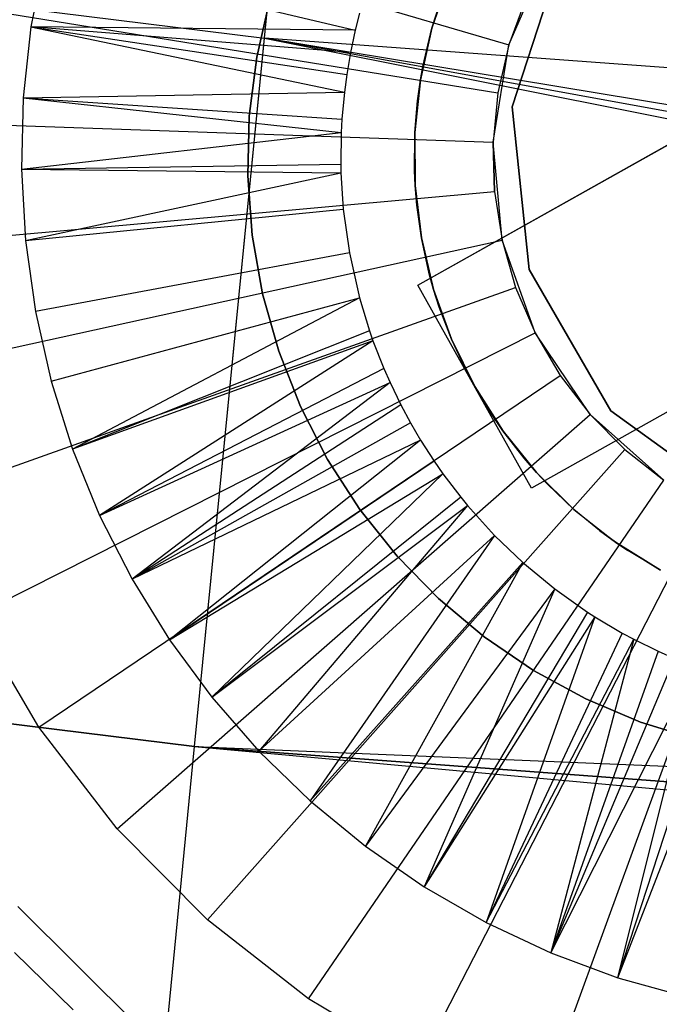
# Model space of a CAD drawing. Extents: x -390 to 397, y -401 to 400.
# Tile 134 of 192: x -37.87 to -35.84, y -380.38 to -377.25. Entities that reach past the tile are written whole.
import ezdxf

# ---------------------------------------------------------------- set-up
doc = ezdxf.new("R2010")
doc.units = 0
doc.header["$LTSCALE"] = 25.4
doc.layers.get('0').update_dxf_attribs({"linetype": 'CONTINUOUS'})

# ---------------------------------------------------------------- blocks, each defined once
blk = doc.blocks.new('FOURTY_ROUND_VII_ZWIS_STL')
at = {"color": 0}
for p, q in [((-55.5682, -375.0262, -934.1234), (-37.0944, -377.3048, -934.1234)), ((-55.5682, -375.0262, -934.1234), (-37.0944, -377.3048, -934.1234)), ((-37.0944, -377.3048, -934.1234), (-36.8962, -375.2931, -933.034)), ((-37.0944, -377.3048, -934.1234), (-36.8962, -375.2931, -933.034)), ((-38.2356, -376.7619, -893.9487), (-36.3169, -377.3266, -895.9487)), ((-38.2356, -376.7619, -893.9487), (-36.3169, -377.3266, -895.9487)), ((-37.3164, -379.559, -936), (-37.0589, -376.945, -935.584)), ((-37.3164, -379.559, -936), (-37.0589, -376.945, -935.584)), ((-37.7938, -377.046, -893.9487), (-37.837, -377.2691, -893.9487)), ((-37.7938, -377.046, -893.9487), (-37.837, -377.2691, -893.9487)), ((-37.7938, -377.046, -894.3488), (-37.837, -377.2691, -894.3488)), ((-37.7938, -377.046, -894.3488), (-37.837, -377.2691, -894.3488)), ((-37.7938, -377.046, -894.3488), (-36.8054, -377.2799, -895.3644)), ((-37.7938, -377.046, -894.3488), (-36.8054, -377.2799, -895.3644)), ((-36.3169, -377.3266, -897.9487), (-36.1915, -377.0394, -897.9487)), ((-36.3169, -377.3266, -897.9487), (-36.1915, -377.0394, -897.9487)), ((-36.1458, -377.0294, -902), (-36.3064, -377.5237, -902)), ((-36.3064, -377.5237, -900.5), (-36.1458, -377.0294, -900.5)), ((-36.1458, -377.0294, -902), (-36.3064, -377.5237, -902)), ((-36.3064, -377.5237, -900.5), (-36.1458, -377.0294, -900.5)), ((-36.5074, -377.1147, -901.9487), (-36.5619, -377.2739, -901.9487)), ((-36.5074, -377.1147, -901.9487), (-36.5619, -377.2739, -901.9487)), ((-38.326, -377.1599, -893.9487), (-36.3517, -377.4796, -895.9487)), ((-38.326, -377.1599, -893.9487), (-36.3517, -377.4796, -895.9487)), ((-37.1191, -377.3655, -895.43), (-37.077, -377.1808, -895.43)), ((-37.077, -377.1808, -899.43), (-37.1191, -377.3655, -899.43)), ((-37.077, -377.1808, -899.43), (-37.1191, -377.3655, -899.43)), ((-37.1191, -377.3655, -895.43), (-37.077, -377.1808, -895.43)), ((-36.5619, -377.2739, -901.9487), (-36.5327, -377.1814, -895.9301)), ((-36.5619, -377.2739, -901.9487), (-36.5327, -377.1814, -895.9301)), ((-36.5619, -377.2739, -895.9301), (-36.5327, -377.1814, -895.9301)), ((-36.2632, -377.179, -895.9487), (-36.3169, -377.3266, -897.9487)), ((-36.2632, -377.179, -895.9487), (-36.3169, -377.3266, -897.9487)), ((-36.2632, -377.179, -895.9487), (-36.3169, -377.3266, -895.9487)), ((-36.2632, -377.179, -895.9487), (-36.3169, -377.3266, -895.9487)), ((-36.7918, -377.226, -895.3644), (-36.8054, -377.2799, -895.3644)), ((-37.3164, -379.559, -936), (-55.9005, -377.2669, -936)), ((-37.3164, -379.559, -936), (-55.9005, -377.2669, -936)), ((-55.9005, -377.2669, -934.5), (-37.3164, -379.559, -934.5)), ((-55.9005, -377.2669, -934.5), (-37.3164, -379.559, -934.5)), ((-37.837, -377.2691, -893.9487), (-37.8616, -377.4951, -893.9487)), ((-37.837, -377.2691, -893.9487), (-37.8616, -377.4951, -893.9487)), ((-37.837, -377.2691, -894.3488), (-37.8616, -377.4951, -894.3488)), ((-37.837, -377.2691, -894.3488), (-37.8616, -377.4951, -894.3488)), ((-37.837, -377.2691, -893.9487), (-37.837, -377.2691, -894.3488)), ((-37.837, -377.2691, -893.9487), (-37.837, -377.2691, -894.3488)), ((-37.837, -377.2691, -894.3488), (-36.8403, -377.4775, -895.3644)), ((-37.837, -377.2691, -894.3488), (-36.8403, -377.4775, -895.3644)), ((-37.837, -377.2691, -894.3488), (-36.8327, -377.4207, -895.3644)), ((-36.8054, -377.2799, -895.3644), (-37.837, -377.2691, -894.3488)), ((-36.8054, -377.2799, -895.3644), (-37.837, -377.2691, -894.3488)), ((-36.8207, -377.3509, -895.3644), (-37.837, -377.2691, -894.3488)), ((-36.8207, -377.3509, -895.3644), (-37.837, -377.2691, -894.3488)), ((-37.837, -377.2691, -894.3488), (-36.8327, -377.4207, -895.3644)), ((-36.5619, -377.2739, -901.9487), (-36.5982, -377.4381, -901.9487)), ((-36.5982, -377.4381, -901.9487), (-36.5619, -377.2739, -895.9301)), ((-36.5982, -377.4381, -901.9487), (-36.5619, -377.2739, -895.9301)), ((-36.5619, -377.2739, -901.9487), (-36.5982, -377.4381, -901.9487)), ((-36.5906, -377.3953, -895.9301), (-36.5619, -377.2739, -895.9301)), ((-36.5619, -377.2739, -901.9487), (-36.5619, -377.2739, -895.9301)), ((-36.5619, -377.2739, -901.9487), (-36.5619, -377.2739, -895.9301)), ((-37.3164, -379.559, -934.5), (-37.0944, -377.3048, -934.1234)), ((-37.3164, -379.559, -934.5), (-37.0944, -377.3048, -934.1234)), ((-19.0016, -380.604, -934.4929), (-37.0944, -377.3048, -934.1234)), ((-37.0944, -377.3048, -934.1234), (-19.0669, -380.9111, -934.5)), ((-19.0016, -380.604, -934.4929), (-37.0944, -377.3048, -934.1234)), ((-18.8742, -380.3179, -934.4737), (-37.0944, -377.3048, -934.1234)), ((-18.8742, -380.3179, -934.4737), (-37.0944, -377.3048, -934.1234)), ((-18.531, -378.6741, -934.1234), (-37.0944, -377.3048, -934.1234)), ((-18.531, -378.6741, -934.1234), (-37.0944, -377.3048, -934.1234)), ((-37.0944, -377.3048, -934.1234), (-19.0669, -380.9111, -934.5)), ((-36.8054, -377.2799, -895.3644), (-36.8207, -377.3509, -895.3644)), ((-36.367, -377.6359, -897.9487), (-36.3169, -377.3266, -897.9487)), ((-36.367, -377.6359, -897.9487), (-36.3169, -377.3266, -897.9487)), ((-36.3169, -377.3266, -897.9487), (-36.3517, -377.4796, -895.9487)), ((-36.3169, -377.3266, -895.9487), (-36.3517, -377.4796, -895.9487)), ((-36.3169, -377.3266, -897.9487), (-36.3517, -377.4796, -895.9487)), ((-36.3169, -377.3266, -895.9487), (-36.3517, -377.4796, -895.9487)), ((-36.3169, -377.3266, -895.9487), (-36.3169, -377.3266, -897.9487)), ((-36.3169, -377.3266, -895.9487), (-36.3169, -377.3266, -897.9487)), ((-37.1427, -377.5534, -895.43), (-37.1191, -377.3655, -895.43)), ((-37.1191, -377.3655, -899.43), (-37.1427, -377.5534, -899.43)), ((-37.1191, -377.3655, -899.43), (-37.1427, -377.5534, -899.43)), ((-37.1427, -377.5534, -895.43), (-37.1191, -377.3655, -895.43)), ((-37.1191, -377.3655, -899.43), (-37.1191, -377.3655, -895.43)), ((-37.1191, -377.3655, -899.43), (-37.1191, -377.3655, -895.43)), ((-36.8207, -377.3509, -895.3644), (-36.8327, -377.4207, -895.3644)), ((-36.5982, -377.4381, -901.9487), (-36.5906, -377.3953, -895.9301)), ((-36.5982, -377.4381, -895.9301), (-36.5906, -377.3953, -895.9301)), ((-36.5982, -377.4381, -901.9487), (-36.5906, -377.3953, -895.9301)), ((-36.8327, -377.4207, -895.3644), (-36.8403, -377.4775, -895.3644)), ((-36.5982, -377.4381, -901.9487), (-36.616, -377.6054, -901.9487)), ((-36.5982, -377.4381, -901.9487), (-36.616, -377.6054, -901.9487)), ((-36.6076, -377.5048, -895.9301), (-36.5982, -377.4381, -901.9487)), ((-36.6076, -377.5048, -895.9301), (-36.5982, -377.4381, -901.9487)), ((-36.6076, -377.5048, -895.9301), (-36.5982, -377.4381, -895.9301)), ((-36.5982, -377.4381, -895.9301), (-36.5982, -377.4381, -901.9487)), ((-36.5982, -377.4381, -895.9301), (-36.5982, -377.4381, -901.9487)), ((-37.8616, -377.4951, -893.9487), (-37.8675, -377.7223, -893.9487)), ((-37.8616, -377.4951, -893.9487), (-37.8675, -377.7223, -893.9487)), ((-37.8616, -377.4951, -894.3488), (-37.8675, -377.7223, -894.3488)), ((-37.8616, -377.4951, -894.3488), (-37.8675, -377.7223, -894.3488)), ((-37.8616, -377.4951, -894.3488), (-36.8403, -377.4775, -895.3644)), ((-37.8616, -377.4951, -894.3488), (-36.8403, -377.4775, -895.3644)), ((-37.8616, -377.4951, -893.9487), (-37.8616, -377.4951, -894.3488)), ((-37.8616, -377.4951, -893.9487), (-37.8616, -377.4951, -894.3488)), ((-37.8616, -377.4951, -894.3488), (-36.8505, -377.6053, -895.3644)), ((-37.8616, -377.4951, -894.3488), (-36.8505, -377.6053, -895.3644)), ((-37.8616, -377.4951, -894.3488), (-36.8482, -377.5632, -895.3644)), ((-37.8616, -377.4951, -894.3488), (-36.8482, -377.5632, -895.3644)), ((-36.8403, -377.4775, -895.3644), (-36.8482, -377.5632, -895.3644)), ((-36.3517, -377.4796, -895.9487), (-36.367, -377.6359, -897.9487)), ((-36.3517, -377.4796, -895.9487), (-36.367, -377.6359, -895.9487)), ((-36.3517, -377.4796, -895.9487), (-36.367, -377.6359, -897.9487)), ((-36.3517, -377.4796, -895.9487), (-36.367, -377.6359, -895.9487)), ((-36.6164, -377.6153, -895.9301), (-36.6076, -377.5048, -895.9301)), ((-36.616, -377.6054, -901.9487), (-36.6076, -377.5048, -895.9301)), ((-36.616, -377.6054, -901.9487), (-36.6076, -377.5048, -895.9301)), ((-36.3064, -377.5237, -902), (-36.2521, -378.0407, -902)), ((-36.2521, -378.0407, -900.5), (-36.3064, -377.5237, -900.5)), ((-36.3064, -377.5237, -902), (-36.2521, -378.0407, -902)), ((-36.3064, -377.5237, -902), (-36.3064, -377.5237, -900.5)), ((-36.2521, -378.0407, -900.5), (-36.3064, -377.5237, -900.5)), ((-36.3064, -377.5237, -902), (-36.3064, -377.5237, -900.5)), ((-37.1474, -377.7428, -895.43), (-37.1427, -377.5534, -895.43)), ((-37.1427, -377.5534, -899.43), (-37.1474, -377.7428, -899.43)), ((-37.1427, -377.5534, -899.43), (-37.1474, -377.7428, -899.43)), ((-37.1474, -377.7428, -895.43), (-37.1427, -377.5534, -895.43)), ((-37.1427, -377.5534, -899.43), (-37.1427, -377.5534, -895.43)), ((-37.1427, -377.5534, -899.43), (-37.1427, -377.5534, -895.43)), ((-38.3658, -377.5661, -893.9487), (-36.367, -377.6359, -895.9487)), ((-38.3658, -377.5661, -893.9487), (-36.367, -377.6359, -895.9487)), ((-36.8482, -377.5632, -895.3644), (-36.8505, -377.6053, -895.3644)), ((-37.8675, -377.7223, -894.3488), (-36.8505, -377.6053, -895.3644)), ((-37.8675, -377.7223, -894.3488), (-36.8505, -377.6053, -895.3644)), ((-36.8505, -377.6053, -895.3644), (-36.8519, -377.7065, -895.3644)), ((-36.6171, -377.7262, -895.9301), (-36.6164, -377.6153, -895.9301)), ((-36.6164, -377.6153, -895.9301), (-36.616, -377.6054, -901.9487)), ((-36.6164, -377.6153, -895.9301), (-36.616, -377.6054, -901.9487)), ((-36.6164, -377.6153, -895.9301), (-36.6148, -377.7736, -901.9487)), ((-36.6164, -377.6153, -895.9301), (-36.6148, -377.7736, -901.9487)), ((-36.616, -377.6054, -901.9487), (-36.6148, -377.7736, -901.9487)), ((-36.616, -377.6054, -901.9487), (-36.6148, -377.7736, -901.9487)), ((-36.6069, -378.0912, -893.9487), (-35.733, -377.6006, -895.9587)), ((-36.6069, -378.0912, -893.9487), (-35.733, -377.6006, -895.9587)), ((-36.6069, -378.0912, -893.9487), (-35.8135, -377.6458, -893.9487)), ((-36.6069, -378.0912, -893.9487), (-35.8135, -377.6458, -893.9487)), ((-36.367, -377.6359, -895.9487), (-36.367, -377.6359, -897.9487)), ((-36.367, -377.6359, -895.9487), (-36.367, -377.6359, -897.9487)), ((-36.367, -377.6359, -895.9487), (-36.3626, -377.7928, -895.9487)), ((-36.3626, -377.7928, -895.9487), (-36.367, -377.6359, -897.9487)), ((-36.3626, -377.7928, -895.9487), (-36.367, -377.6359, -897.9487)), ((-36.3386, -377.9479, -897.9487), (-36.367, -377.6359, -897.9487)), ((-36.3386, -377.9479, -897.9487), (-36.367, -377.6359, -897.9487)), ((-36.367, -377.6359, -895.9487), (-36.3626, -377.7928, -895.9487)), ((-37.8675, -377.7223, -894.3488), (-36.8519, -377.7065, -895.3644)), ((-37.8675, -377.7223, -894.3488), (-36.8519, -377.7065, -895.3644)), ((-36.8519, -377.7065, -895.3644), (-36.8513, -377.7334, -895.3644)), ((-37.8675, -377.7223, -893.9487), (-37.8545, -377.9492, -893.9487)), ((-37.8675, -377.7223, -893.9487), (-37.8545, -377.9492, -893.9487)), ((-37.8675, -377.7223, -893.9487), (-37.8675, -377.7223, -894.3488)), ((-37.8675, -377.7223, -894.3488), (-37.8545, -377.9492, -894.3488)), ((-37.8675, -377.7223, -893.9487), (-37.8675, -377.7223, -894.3488)), ((-37.8675, -377.7223, -894.3488), (-37.8545, -377.9492, -894.3488)), ((-37.8675, -377.7223, -894.3488), (-36.8513, -377.7334, -895.3644)), ((-37.8675, -377.7223, -894.3488), (-36.8513, -377.7334, -895.3644)), ((-37.8545, -377.9492, -894.3488), (-36.8513, -377.7334, -895.3644)), ((-37.8545, -377.9492, -894.3488), (-36.8513, -377.7334, -895.3644)), ((-37.1332, -377.9317, -895.43), (-37.1474, -377.7428, -895.43)), ((-37.1474, -377.7428, -899.43), (-37.1332, -377.9317, -899.43)), ((-37.1474, -377.7428, -899.43), (-37.1332, -377.9317, -899.43)), ((-37.1474, -377.7428, -899.43), (-37.1474, -377.7428, -895.43)), ((-37.1332, -377.9317, -895.43), (-37.1474, -377.7428, -895.43)), ((-37.1474, -377.7428, -899.43), (-37.1474, -377.7428, -895.43)), ((-36.8513, -377.7334, -895.3644), (-36.8437, -377.8496, -895.3644)), ((-36.6148, -377.7736, -895.9301), (-36.6171, -377.7262, -895.9301)), ((-36.6171, -377.7262, -895.9301), (-36.6148, -377.7736, -901.9487)), ((-36.6171, -377.7262, -895.9301), (-36.6148, -377.7736, -901.9487)), ((-36.6148, -377.7736, -901.9487), (-36.6148, -377.7736, -895.9301)), ((-36.6148, -377.7736, -901.9487), (-36.6148, -377.7736, -895.9301)), ((-36.6148, -377.7736, -901.9487), (-36.6095, -377.8368, -895.9301)), ((-36.6095, -377.8368, -895.9301), (-36.6148, -377.7736, -895.9301)), ((-36.6148, -377.7736, -901.9487), (-36.6095, -377.8368, -895.9301)), ((-36.6148, -377.7736, -901.9487), (-36.5949, -377.9406, -901.9487)), ((-36.6148, -377.7736, -901.9487), (-36.5949, -377.9406, -901.9487)), ((-38.3544, -377.974, -893.9487), (-36.3626, -377.7928, -895.9487)), ((-38.3544, -377.974, -893.9487), (-36.3626, -377.7928, -895.9487)), ((-36.3626, -377.7928, -895.9487), (-36.3386, -377.9479, -897.9487)), ((-36.3626, -377.7928, -895.9487), (-36.3386, -377.9479, -897.9487)), ((-36.3626, -377.7928, -895.9487), (-36.3386, -377.9479, -895.9487)), ((-36.3626, -377.7928, -895.9487), (-36.3386, -377.9479, -895.9487)), ((-36.5949, -377.9406, -901.9487), (-36.6095, -377.8368, -895.9301)), ((-36.5949, -377.9406, -901.9487), (-36.6095, -377.8368, -895.9301)), ((-36.5949, -377.9406, -895.9301), (-36.6095, -377.8368, -895.9301)), ((-37.8545, -377.9492, -894.3488), (-36.8437, -377.8496, -895.3644)), ((-37.8545, -377.9492, -894.3488), (-36.8437, -377.8496, -895.3644)), ((-36.8437, -377.8496, -895.3644), (-36.8244, -377.9882, -895.3644)), ((-37.1004, -378.1182, -895.43), (-37.1332, -377.9317, -895.43)), ((-37.1332, -377.9317, -899.43), (-37.1004, -378.1182, -899.43)), ((-37.1332, -377.9317, -899.43), (-37.1004, -378.1182, -899.43)), ((-37.1332, -377.9317, -899.43), (-37.1332, -377.9317, -895.43)), ((-37.1004, -378.1182, -895.43), (-37.1332, -377.9317, -895.43)), ((-37.1332, -377.9317, -899.43), (-37.1332, -377.9317, -895.43)), ((-38.292, -378.3774, -893.9487), (-36.3386, -377.9479, -895.9487)), ((-38.292, -378.3774, -893.9487), (-36.3386, -377.9479, -895.9487)), ((-37.8545, -377.9492, -893.9487), (-37.8229, -378.1743, -893.9487)), ((-37.8545, -377.9492, -893.9487), (-37.8229, -378.1743, -893.9487)), ((-37.8545, -377.9492, -893.9487), (-37.8545, -377.9492, -894.3488)), ((-37.8545, -377.9492, -894.3488), (-37.8229, -378.1743, -894.3488)), ((-37.8545, -377.9492, -893.9487), (-37.8545, -377.9492, -894.3488)), ((-37.8545, -377.9492, -894.3488), (-37.8229, -378.1743, -894.3488)), ((-36.5949, -377.9406, -901.9487), (-36.5949, -377.9406, -895.9301)), ((-36.5949, -377.9406, -901.9487), (-36.5949, -377.9406, -895.9301)), ((-36.5949, -377.9406, -901.9487), (-36.5563, -378.1044, -901.9487)), ((-36.5563, -378.1044, -901.9487), (-36.5949, -377.9406, -895.9301)), ((-36.5563, -378.1044, -901.9487), (-36.5949, -377.9406, -895.9301)), ((-36.5701, -378.0548, -895.9301), (-36.5949, -377.9406, -895.9301)), ((-36.5949, -377.9406, -901.9487), (-36.5563, -378.1044, -901.9487)), ((-36.3386, -377.9479, -897.9487), (-36.2954, -378.0988, -895.9487)), ((-36.2335, -378.2431, -897.9487), (-36.3386, -377.9479, -897.9487)), ((-36.3386, -377.9479, -895.9487), (-36.3386, -377.9479, -897.9487)), ((-36.3386, -377.9479, -895.9487), (-36.3386, -377.9479, -897.9487)), ((-36.3386, -377.9479, -895.9487), (-36.2954, -378.0988, -895.9487)), ((-36.3386, -377.9479, -897.9487), (-36.2954, -378.0988, -895.9487)), ((-36.2335, -378.2431, -897.9487), (-36.3386, -377.9479, -897.9487)), ((-36.3386, -377.9479, -895.9487), (-36.2954, -378.0988, -895.9487)), ((-36.8244, -377.9882, -895.3644), (-37.8229, -378.1743, -894.3488)), ((-36.8244, -377.9882, -895.3644), (-37.8229, -378.1743, -894.3488)), ((-36.8244, -377.9882, -895.3644), (-36.7922, -378.1313, -895.3644)), ((-36.5563, -378.1044, -901.9487), (-36.5701, -378.0548, -895.9301)), ((-36.5563, -378.1044, -895.9301), (-36.5701, -378.0548, -895.9301)), ((-36.5563, -378.1044, -901.9487), (-36.5701, -378.0548, -895.9301)), ((-36.2521, -378.0407, -902), (-35.9922, -378.4908, -902)), ((-35.9922, -378.4908, -900.5), (-36.2521, -378.0407, -900.5)), ((-36.2521, -378.0407, -902), (-35.9922, -378.4908, -902)), ((-36.2521, -378.0407, -902), (-36.2521, -378.0407, -900.5)), ((-35.9922, -378.4908, -900.5), (-36.2521, -378.0407, -900.5)), ((-36.2521, -378.0407, -902), (-36.2521, -378.0407, -900.5)), ((-36.2446, -378.7365, -893.9487), (-36.6069, -378.0912, -893.9487)), ((-36.2446, -378.7365, -893.9487), (-36.6069, -378.0912, -893.9487)), ((-38.1795, -378.7697, -893.9487), (-36.2954, -378.0988, -895.9487)), ((-38.1795, -378.7697, -893.9487), (-36.2954, -378.0988, -895.9487)), ((-37.0491, -378.3005, -895.43), (-37.1004, -378.1182, -895.43)), ((-37.1004, -378.1182, -899.43), (-37.0491, -378.3005, -899.43)), ((-37.1004, -378.1182, -899.43), (-37.0491, -378.3005, -899.43)), ((-37.1004, -378.1182, -899.43), (-37.1004, -378.1182, -895.43)), ((-37.0491, -378.3005, -895.43), (-37.1004, -378.1182, -895.43)), ((-37.1004, -378.1182, -899.43), (-37.1004, -378.1182, -895.43)), ((-36.5384, -378.161, -895.9301), (-36.5563, -378.1044, -901.9487)), ((-36.5563, -378.1044, -901.9487), (-36.4997, -378.2628, -901.9487)), ((-36.5384, -378.161, -895.9301), (-36.5563, -378.1044, -901.9487)), ((-36.5384, -378.161, -895.9301), (-36.5563, -378.1044, -895.9301)), ((-36.5563, -378.1044, -895.9301), (-36.5563, -378.1044, -901.9487)), ((-36.5563, -378.1044, -895.9301), (-36.5563, -378.1044, -901.9487)), ((-36.5563, -378.1044, -901.9487), (-36.4997, -378.2628, -901.9487)), ((-36.2954, -378.0988, -895.9487), (-36.2335, -378.2431, -897.9487)), ((-36.2954, -378.0988, -895.9487), (-36.2335, -378.2431, -897.9487)), ((-36.2954, -378.0988, -895.9487), (-36.2335, -378.2431, -895.9487)), ((-36.2954, -378.0988, -895.9487), (-36.2335, -378.2431, -895.9487)), ((-37.7728, -378.396, -894.3488), (-36.7922, -378.1313, -895.3644)), ((-37.7728, -378.396, -894.3488), (-36.7922, -378.1313, -895.3644)), ((-36.7922, -378.1313, -895.3644), (-37.7046, -378.6128, -894.3488)), ((-36.7922, -378.1313, -895.3644), (-37.7046, -378.6128, -894.3488)), ((-36.7922, -378.1313, -895.3644), (-36.7603, -378.2362, -895.3644)), ((-37.8229, -378.1743, -893.9487), (-37.7728, -378.396, -893.9487)), ((-37.8229, -378.1743, -893.9487), (-37.7728, -378.396, -893.9487)), ((-37.8229, -378.1743, -893.9487), (-37.8229, -378.1743, -894.3488)), ((-37.8229, -378.1743, -894.3488), (-37.7728, -378.396, -894.3488)), ((-37.8229, -378.1743, -893.9487), (-37.8229, -378.1743, -894.3488)), ((-37.8229, -378.1743, -894.3488), (-37.7728, -378.396, -894.3488)), ((-36.4997, -378.2628, -901.9487), (-36.5384, -378.161, -895.9301)), ((-36.4997, -378.2628, -895.9301), (-36.5384, -378.161, -895.9301)), ((-36.4997, -378.2628, -901.9487), (-36.5384, -378.161, -895.9301)), ((-38.0187, -379.1448, -893.9487), (-36.2335, -378.2431, -895.9487)), ((-38.0187, -379.1448, -893.9487), (-36.2335, -378.2431, -895.9487)), ((-36.7603, -378.2362, -895.3644), (-37.7046, -378.6128, -894.3488)), ((-36.7603, -378.2362, -895.3644), (-37.7046, -378.6128, -894.3488)), ((-36.7603, -378.2362, -895.3644), (-36.7492, -378.2681, -895.3644)), ((-35.3708, -378.2458, -895.9587), (-36.2446, -378.7365, -893.9487)), ((-35.3708, -378.2458, -895.9587), (-36.2446, -378.7365, -893.9487)), ((-36.2335, -378.2431, -897.9487), (-36.1541, -378.3785, -895.9487)), ((-36.0583, -378.5028, -897.9487), (-36.2335, -378.2431, -897.9487)), ((-36.2335, -378.2431, -895.9487), (-36.2335, -378.2431, -897.9487)), ((-36.2335, -378.2431, -895.9487), (-36.2335, -378.2431, -897.9487)), ((-36.2335, -378.2431, -895.9487), (-36.1541, -378.3785, -895.9487)), ((-36.2335, -378.2431, -897.9487), (-36.1541, -378.3785, -895.9487)), ((-36.0583, -378.5028, -897.9487), (-36.2335, -378.2431, -897.9487)), ((-36.2335, -378.2431, -895.9487), (-36.1541, -378.3785, -895.9487)), ((-36.7492, -378.2681, -895.3644), (-37.7046, -378.6128, -894.3488)), ((-36.7492, -378.2681, -895.3644), (-37.7046, -378.6128, -894.3488)), ((-36.7492, -378.2681, -895.3644), (-37.6187, -378.8232, -894.3488)), ((-36.7492, -378.2681, -895.3644), (-37.6187, -378.8232, -894.3488)), ((-36.7492, -378.2681, -895.3644), (-36.7147, -378.356, -895.3644)), ((-36.4257, -378.4138, -901.9487), (-36.4997, -378.2628, -895.9301)), ((-36.4997, -378.2628, -895.9301), (-36.4997, -378.2628, -901.9487)), ((-36.4997, -378.2628, -901.9487), (-36.4257, -378.4138, -901.9487)), ((-36.4997, -378.2628, -895.9301), (-36.4997, -378.2628, -901.9487)), ((-36.452, -378.365, -895.9301), (-36.4997, -378.2628, -895.9301)), ((-36.4257, -378.4138, -901.9487), (-36.4997, -378.2628, -895.9301)), ((-36.4997, -378.2628, -901.9487), (-36.4257, -378.4138, -901.9487)), ((-36.9799, -378.4769, -895.43), (-37.0491, -378.3005, -895.43)), ((-37.0491, -378.3005, -899.43), (-36.9799, -378.4769, -899.43)), ((-37.0491, -378.3005, -899.43), (-36.9799, -378.4769, -899.43)), ((-37.0491, -378.3005, -899.43), (-37.0491, -378.3005, -895.43)), ((-36.9799, -378.4769, -895.43), (-37.0491, -378.3005, -895.43)), ((-37.0491, -378.3005, -899.43), (-37.0491, -378.3005, -895.43)), ((-35.4512, -378.291, -893.9487), (-36.2446, -378.7365, -893.9487)), ((-35.4512, -378.291, -893.9487), (-36.2446, -378.7365, -893.9487)), ((-36.7147, -378.356, -895.3644), (-37.6187, -378.8232, -894.3488)), ((-36.7147, -378.356, -895.3644), (-37.6187, -378.8232, -894.3488)), ((-36.7147, -378.356, -895.3644), (-36.695, -378.4008, -895.3644)), ((-36.4257, -378.4138, -895.9301), (-36.452, -378.365, -895.9301)), ((-36.452, -378.365, -895.9301), (-36.4257, -378.4138, -901.9487)), ((-36.452, -378.365, -895.9301), (-36.4257, -378.4138, -901.9487)), ((-37.8122, -379.4969, -893.9487), (-36.1541, -378.3785, -895.9487)), ((-37.8122, -379.4969, -893.9487), (-36.1541, -378.3785, -895.9487)), ((-37.7728, -378.396, -893.9487), (-37.7046, -378.6128, -893.9487)), ((-37.7728, -378.396, -893.9487), (-37.7046, -378.6128, -893.9487)), ((-37.7728, -378.396, -893.9487), (-37.7728, -378.396, -894.3488)), ((-37.7728, -378.396, -894.3488), (-37.7046, -378.6128, -894.3488)), ((-37.7728, -378.396, -893.9487), (-37.7728, -378.396, -894.3488)), ((-37.7728, -378.396, -894.3488), (-37.7046, -378.6128, -894.3488)), ((-37.6187, -378.8232, -894.3488), (-36.695, -378.4008, -895.3644)), ((-37.6187, -378.8232, -894.3488), (-36.695, -378.4008, -895.3644)), ((-36.695, -378.4008, -895.3644), (-37.5157, -379.0258, -894.3488)), ((-36.695, -378.4008, -895.3644), (-37.5157, -379.0258, -894.3488)), ((-36.695, -378.4008, -895.3644), (-36.6604, -378.4721, -895.3644)), ((-36.1541, -378.3785, -895.9487), (-36.0583, -378.5028, -897.9487)), ((-36.1541, -378.3785, -895.9487), (-36.0583, -378.5028, -897.9487)), ((-36.1541, -378.3785, -895.9487), (-36.0583, -378.5028, -895.9487)), ((-36.1541, -378.3785, -895.9487), (-36.0583, -378.5028, -895.9487)), ((-36.3977, -378.4617, -895.9301), (-36.4257, -378.4138, -895.9301)), ((-36.4257, -378.4138, -895.9301), (-36.4257, -378.4138, -901.9487)), ((-36.4257, -378.4138, -901.9487), (-36.3977, -378.4617, -895.9301)), ((-36.4257, -378.4138, -895.9301), (-36.4257, -378.4138, -901.9487)), ((-36.3364, -378.554, -895.9301), (-36.4257, -378.4138, -901.9487)), ((-36.4257, -378.4138, -901.9487), (-36.3353, -378.5557, -901.9487)), ((-36.3364, -378.554, -895.9301), (-36.4257, -378.4138, -901.9487)), ((-36.4257, -378.4138, -901.9487), (-36.3977, -378.4617, -895.9301)), ((-36.4257, -378.4138, -901.9487), (-36.3353, -378.5557, -901.9487)), ((-36.3364, -378.554, -895.9301), (-36.3977, -378.4617, -895.9301)), ((-36.6604, -378.4721, -895.3644), (-37.5157, -379.0258, -894.3488)), ((-36.6604, -378.4721, -895.3644), (-37.5157, -379.0258, -894.3488)), ((-36.8934, -378.6454, -895.43), (-36.9799, -378.4769, -895.43)), ((-36.9799, -378.4769, -899.43), (-36.8934, -378.6454, -899.43)), ((-36.9799, -378.4769, -899.43), (-36.8934, -378.6454, -899.43)), ((-36.9799, -378.4769, -899.43), (-36.9799, -378.4769, -895.43)), ((-36.8934, -378.6454, -895.43), (-36.9799, -378.4769, -895.43)), ((-36.9799, -378.4769, -899.43), (-36.9799, -378.4769, -895.43)), ((-36.6604, -378.4721, -895.3644), (-36.63, -378.5286, -895.3644)), ((-35.9922, -378.4908, -902), (-35.5717, -378.7963, -902)), ((-35.5717, -378.7963, -900.5), (-35.9922, -378.4908, -900.5)), ((-35.9922, -378.4908, -902), (-35.5717, -378.7963, -902)), ((-35.9922, -378.4908, -902), (-35.9922, -378.4908, -900.5)), ((-35.5717, -378.7963, -900.5), (-35.9922, -378.4908, -900.5)), ((-35.9922, -378.4908, -902), (-35.9922, -378.4908, -900.5)), ((-37.5631, -379.8202, -893.9487), (-36.0583, -378.5028, -895.9487)), ((-37.5631, -379.8202, -893.9487), (-36.0583, -378.5028, -895.9487)), ((-36.63, -378.5286, -895.3644), (-37.5157, -379.0258, -894.3488)), ((-36.63, -378.5286, -895.3644), (-37.5157, -379.0258, -894.3488)), ((-36.63, -378.5286, -895.3644), (-36.5976, -378.5839, -895.3644)), ((-36.0583, -378.5028, -897.9487), (-35.9477, -378.6142, -895.9487)), ((-35.824, -378.7109, -897.9487), (-36.0583, -378.5028, -897.9487)), ((-36.0583, -378.5028, -895.9487), (-36.0583, -378.5028, -897.9487)), ((-36.0583, -378.5028, -895.9487), (-36.0583, -378.5028, -897.9487)), ((-36.0583, -378.5028, -895.9487), (-35.9477, -378.6142, -895.9487)), ((-36.0583, -378.5028, -897.9487), (-35.9477, -378.6142, -895.9487)), ((-35.824, -378.7109, -897.9487), (-36.0583, -378.5028, -897.9487)), ((-36.0583, -378.5028, -895.9487), (-35.9477, -378.6142, -895.9487)), ((-36.2685, -378.6417, -895.9301), (-36.3364, -378.554, -895.9301)), ((-36.3364, -378.554, -895.9301), (-36.3353, -378.5557, -901.9487)), ((-36.3364, -378.554, -895.9301), (-36.3353, -378.5557, -901.9487)), ((-36.2685, -378.6417, -895.9301), (-36.3353, -378.5557, -901.9487)), ((-36.3353, -378.5557, -901.9487), (-36.2295, -378.6865, -901.9487)), ((-36.2685, -378.6417, -895.9301), (-36.3353, -378.5557, -901.9487)), ((-36.3353, -378.5557, -901.9487), (-36.2295, -378.6865, -901.9487)), ((-36.5976, -378.5839, -895.3644), (-37.5157, -379.0258, -894.3488)), ((-36.5976, -378.5839, -895.3644), (-37.5157, -379.0258, -894.3488)), ((-36.5976, -378.5839, -895.3644), (-37.3963, -379.2192, -894.3488)), ((-36.5976, -378.5839, -895.3644), (-37.3963, -379.2192, -894.3488)), ((-36.5976, -378.5839, -895.3644), (-36.5548, -378.6505, -895.3644)), ((-37.7046, -378.6128, -893.9487), (-37.6187, -378.8232, -893.9487)), ((-37.7046, -378.6128, -893.9487), (-37.6187, -378.8232, -893.9487)), ((-37.7046, -378.6128, -893.9487), (-37.7046, -378.6128, -894.3488)), ((-37.7046, -378.6128, -894.3488), (-37.6187, -378.8232, -894.3488)), ((-37.7046, -378.6128, -893.9487), (-37.7046, -378.6128, -894.3488)), ((-37.7046, -378.6128, -894.3488), (-37.6187, -378.8232, -894.3488)), ((-37.2755, -380.1098, -893.9487), (-35.9477, -378.6142, -895.9487)), ((-37.2755, -380.1098, -893.9487), (-35.9477, -378.6142, -895.9487)), ((-35.9477, -378.6142, -895.9487), (-35.824, -378.7109, -897.9487)), ((-35.9477, -378.6142, -895.9487), (-35.824, -378.7109, -897.9487)), ((-35.9477, -378.6142, -895.9487), (-35.824, -378.7109, -895.9487)), ((-35.9477, -378.6142, -895.9487), (-35.824, -378.7109, -895.9487)), ((-36.5548, -378.6505, -895.3644), (-37.3963, -379.2192, -894.3488)), ((-36.5548, -378.6505, -895.3644), (-37.3963, -379.2192, -894.3488)), ((-36.7907, -378.8045, -895.43), (-36.8934, -378.6454, -895.43)), ((-36.8934, -378.6454, -899.43), (-36.7907, -378.8045, -899.43)), ((-36.8934, -378.6454, -899.43), (-36.7907, -378.8045, -899.43)), ((-36.8934, -378.6454, -899.43), (-36.8934, -378.6454, -895.43)), ((-36.7907, -378.8045, -895.43), (-36.8934, -378.6454, -895.43)), ((-36.8934, -378.6454, -899.43), (-36.8934, -378.6454, -895.43)), ((-36.5548, -378.6505, -895.3644), (-36.5268, -378.6907, -895.3644)), ((-36.2295, -378.6865, -895.9301), (-36.2685, -378.6417, -895.9301)), ((-36.2685, -378.6417, -895.9301), (-36.2295, -378.6865, -901.9487)), ((-36.2685, -378.6417, -895.9301), (-36.2295, -378.6865, -901.9487)), ((-36.1943, -378.724, -895.9301), (-36.2295, -378.6865, -895.9301)), ((-36.2295, -378.6865, -895.9301), (-36.2295, -378.6865, -901.9487)), ((-36.2295, -378.6865, -901.9487), (-36.1943, -378.724, -895.9301)), ((-36.2295, -378.6865, -895.9301), (-36.2295, -378.6865, -901.9487)), ((-36.1098, -378.8046, -895.9301), (-36.2295, -378.6865, -901.9487)), ((-36.2295, -378.6865, -901.9487), (-36.1098, -378.8046, -901.9487)), ((-36.1098, -378.8046, -895.9301), (-36.2295, -378.6865, -901.9487)), ((-36.2295, -378.6865, -901.9487), (-36.1943, -378.724, -895.9301)), ((-36.2295, -378.6865, -901.9487), (-36.1098, -378.8046, -901.9487)), ((-37.3963, -379.2192, -894.3488), (-36.5268, -378.6907, -895.3644)), ((-37.3963, -379.2192, -894.3488), (-36.5268, -378.6907, -895.3644)), ((-36.5268, -378.6907, -895.3644), (-37.2614, -379.4021, -894.3488)), ((-36.5268, -378.6907, -895.3644), (-37.2614, -379.4021, -894.3488)), ((-36.9539, -380.3611, -893.9487), (-35.824, -378.7109, -895.9487)), ((-36.9539, -380.3611, -893.9487), (-35.824, -378.7109, -895.9487)), ((-36.5268, -378.6907, -895.3644), (-36.4697, -378.7659, -895.3644)), ((-36.1098, -378.8046, -895.9301), (-36.1943, -378.724, -895.9301)), ((-36.4697, -378.7659, -895.3644), (-37.2614, -379.4021, -894.3488)), ((-36.4697, -378.7659, -895.3644), (-37.2614, -379.4021, -894.3488)), ((-36.4697, -378.7659, -895.3644), (-36.4483, -378.792, -895.3644)), ((-37.2614, -379.4021, -894.3488), (-36.4483, -378.792, -895.3644)), ((-37.2614, -379.4021, -894.3488), (-36.4483, -378.792, -895.3644)), ((-36.4483, -378.792, -895.3644), (-37.1118, -379.5732, -894.3488)), ((-36.4483, -378.792, -895.3644), (-37.1118, -379.5732, -894.3488)), ((-36.6726, -378.9526, -895.43), (-36.7907, -378.8045, -895.43)), ((-36.7907, -378.8045, -899.43), (-36.6726, -378.9526, -899.43)), ((-36.7907, -378.8045, -899.43), (-36.6726, -378.9526, -899.43)), ((-36.7907, -378.8045, -899.43), (-36.7907, -378.8045, -895.43)), ((-36.6726, -378.9526, -895.43), (-36.7907, -378.8045, -895.43)), ((-36.7907, -378.8045, -899.43), (-36.7907, -378.8045, -895.43)), ((-36.6034, -380.5701, -893.9487), (-35.6892, -378.7913, -895.9487)), ((-36.6034, -380.5701, -893.9487), (-35.6892, -378.7913, -895.9487)), ((-36.4483, -378.792, -895.3644), (-36.3625, -378.8872, -895.3644)), ((-36.0287, -378.8712, -895.9301), (-36.1098, -378.8046, -901.9487)), ((-36.1098, -378.8046, -901.9487), (-35.9776, -378.9086, -901.9487)), ((-36.0287, -378.8712, -895.9301), (-36.1098, -378.8046, -901.9487)), ((-36.0287, -378.8712, -895.9301), (-36.1098, -378.8046, -895.9301)), ((-36.1098, -378.8046, -895.9301), (-36.1098, -378.8046, -901.9487)), ((-36.1098, -378.8046, -895.9301), (-36.1098, -378.8046, -901.9487)), ((-36.1098, -378.8046, -901.9487), (-35.9776, -378.9086, -901.9487)), ((-37.6187, -378.8232, -893.9487), (-37.5157, -379.0258, -893.9487)), ((-37.6187, -378.8232, -893.9487), (-37.5157, -379.0258, -893.9487)), ((-37.6187, -378.8232, -893.9487), (-37.6187, -378.8232, -894.3488)), ((-37.6187, -378.8232, -894.3488), (-37.5157, -379.0258, -894.3488)), ((-37.6187, -378.8232, -893.9487), (-37.6187, -378.8232, -894.3488)), ((-37.6187, -378.8232, -894.3488), (-37.5157, -379.0258, -894.3488)), ((-36.2293, -380.7335, -893.9487), (-35.5453, -378.8541, -895.9487)), ((-36.2293, -380.7335, -893.9487), (-35.5453, -378.8541, -895.9487)), ((-35.9776, -378.9086, -895.9301), (-36.0287, -378.8712, -895.9301)), ((-36.0287, -378.8712, -895.9301), (-35.9776, -378.9086, -901.9487)), ((-36.0287, -378.8712, -895.9301), (-35.9776, -378.9086, -901.9487)), ((-37.1118, -379.5732, -894.3488), (-36.3625, -378.8872, -895.3644)), ((-37.1118, -379.5732, -894.3488), (-36.3625, -378.8872, -895.3644)), ((-36.3625, -378.8872, -895.3644), (-36.9486, -379.7314, -894.3488)), ((-36.3625, -378.8872, -895.3644), (-36.9486, -379.7314, -894.3488)), ((-36.3625, -378.8872, -895.3644), (-36.2724, -378.9736, -895.3644)), ((-35.9382, -378.9352, -895.9301), (-35.9776, -378.9086, -895.9301)), ((-35.9776, -378.9086, -895.9301), (-35.9776, -378.9086, -901.9487)), ((-35.9776, -378.9086, -901.9487), (-35.9382, -378.9352, -895.9301)), ((-35.9776, -378.9086, -895.9301), (-35.9776, -378.9086, -901.9487)), ((-35.8346, -378.9972, -895.9301), (-35.9776, -378.9086, -901.9487)), ((-35.9776, -378.9086, -901.9487), (-35.8346, -378.9972, -901.9487)), ((-35.8346, -378.9972, -895.9301), (-35.9776, -378.9086, -901.9487)), ((-35.9776, -378.9086, -901.9487), (-35.9382, -378.9352, -895.9301)), ((-35.9776, -378.9086, -901.9487), (-35.8346, -378.9972, -901.9487)), ((-35.8346, -378.9972, -895.9301), (-35.9382, -378.9352, -895.9301)), ((-36.5403, -379.0882, -895.43), (-36.6726, -378.9526, -895.43)), ((-36.6726, -378.9526, -899.43), (-36.5403, -379.0882, -899.43)), ((-36.6726, -378.9526, -899.43), (-36.5403, -379.0882, -899.43)), ((-36.6726, -378.9526, -899.43), (-36.6726, -378.9526, -895.43)), ((-36.5403, -379.0882, -895.43), (-36.6726, -378.9526, -895.43)), ((-36.6726, -378.9526, -899.43), (-36.6726, -378.9526, -895.43)), ((-36.2724, -378.9736, -895.3644), (-36.9486, -379.7314, -894.3488)), ((-36.2724, -378.9736, -895.3644), (-36.9486, -379.7314, -894.3488)), ((-36.2724, -378.9736, -895.3644), (-36.7729, -379.8756, -894.3488)), ((-36.2724, -378.9736, -895.3644), (-36.7729, -379.8756, -894.3488)), ((-36.2724, -378.9736, -895.3644), (-36.171, -379.0574, -895.3644)), ((-37.5157, -379.0258, -893.9487), (-37.3963, -379.2192, -893.9487)), ((-37.5157, -379.0258, -893.9487), (-37.3963, -379.2192, -893.9487)), ((-37.5157, -379.0258, -893.9487), (-37.5157, -379.0258, -894.3488)), ((-37.5157, -379.0258, -894.3488), (-37.3963, -379.2192, -894.3488)), ((-37.5157, -379.0258, -893.9487), (-37.5157, -379.0258, -894.3488)), ((-37.5157, -379.0258, -894.3488), (-37.3963, -379.2192, -894.3488)), ((-36.171, -379.0574, -895.3644), (-36.7729, -379.8756, -894.3488)), ((-36.171, -379.0574, -895.3644), (-36.7729, -379.8756, -894.3488)), ((-36.171, -379.0574, -895.3644), (-36.5859, -380.0048, -894.3488)), ((-36.171, -379.0574, -895.3644), (-36.5859, -380.0048, -894.3488)), ((-36.171, -379.0574, -895.3644), (-36.0664, -379.1314, -895.3644)), ((-36.3952, -379.21, -895.43), (-36.5403, -379.0882, -895.43)), ((-36.5403, -379.0882, -899.43), (-36.3952, -379.21, -899.43)), ((-36.5403, -379.0882, -899.43), (-36.3952, -379.21, -899.43)), ((-36.5403, -379.0882, -899.43), (-36.5403, -379.0882, -895.43)), ((-36.3952, -379.21, -895.43), (-36.5403, -379.0882, -895.43)), ((-36.5403, -379.0882, -899.43), (-36.5403, -379.0882, -895.43)), ((-37.8122, -379.4969, -893.9487), (-38.0187, -379.1448, -893.9487)), ((-37.8122, -379.4969, -893.9487), (-38.0187, -379.1448, -893.9487)), ((-36.0664, -379.1314, -895.3644), (-36.5859, -380.0048, -894.3488)), ((-36.0664, -379.1314, -895.3644), (-36.5859, -380.0048, -894.3488)), ((-36.0437, -379.146, -895.3644), (-36.5859, -380.0048, -894.3488)), ((-36.0437, -379.146, -895.3644), (-36.5859, -380.0048, -894.3488)), ((-36.0437, -379.146, -895.3644), (-36.3889, -380.1181, -894.3488)), ((-36.0437, -379.146, -895.3644), (-36.3889, -380.1181, -894.3488)), ((-36.0664, -379.1314, -895.3644), (-36.0437, -379.146, -895.3644)), ((-36.0437, -379.146, -895.3644), (-35.9566, -379.1975, -895.3644)), ((-37.3963, -379.2192, -893.9487), (-37.2614, -379.4021, -893.9487)), ((-37.3963, -379.2192, -893.9487), (-37.2614, -379.4021, -893.9487)), ((-37.3963, -379.2192, -893.9487), (-37.3963, -379.2192, -894.3488)), ((-37.3963, -379.2192, -894.3488), (-37.2614, -379.4021, -894.3488)), ((-37.3963, -379.2192, -893.9487), (-37.3963, -379.2192, -894.3488)), ((-37.3963, -379.2192, -894.3488), (-37.2614, -379.4021, -894.3488)), ((-36.2387, -379.3167, -895.43), (-36.3952, -379.21, -895.43)), ((-36.3952, -379.21, -899.43), (-36.2387, -379.3167, -899.43)), ((-36.3952, -379.21, -899.43), (-36.2387, -379.3167, -899.43)), ((-36.3952, -379.21, -899.43), (-36.3952, -379.21, -895.43)), ((-36.2387, -379.3167, -895.43), (-36.3952, -379.21, -895.43)), ((-36.3952, -379.21, -899.43), (-36.3952, -379.21, -895.43)), ((-35.9566, -379.1975, -895.3644), (-36.3889, -380.1181, -894.3488)), ((-35.9566, -379.1975, -895.3644), (-36.3889, -380.1181, -894.3488)), ((-36.3889, -380.1181, -894.3488), (-35.9194, -379.2174, -895.3644)), ((-36.3889, -380.1181, -894.3488), (-35.9194, -379.2174, -895.3644)), ((-35.9194, -379.2174, -895.3644), (-36.1831, -380.2148, -894.3488)), ((-35.9194, -379.2174, -895.3644), (-36.1831, -380.2148, -894.3488)), ((-35.9566, -379.1975, -895.3644), (-35.9194, -379.2174, -895.3644)), ((-35.9194, -379.2174, -895.3644), (-35.8422, -379.2553, -895.3644)), ((-35.8422, -379.2553, -895.3644), (-36.1831, -380.2148, -894.3488)), ((-35.8422, -379.2553, -895.3644), (-36.1831, -380.2148, -894.3488)), ((-36.1831, -380.2148, -894.3488), (-35.7897, -379.2784, -895.3644)), ((-36.1831, -380.2148, -894.3488), (-35.7897, -379.2784, -895.3644)), ((-35.8422, -379.2553, -895.3644), (-35.7897, -379.2784, -895.3644)), ((-36.1831, -380.2148, -894.3488), (-35.7238, -379.3045, -895.3644)), ((-36.1831, -380.2148, -894.3488), (-35.7238, -379.3045, -895.3644)), ((-35.9701, -380.2941, -894.3488), (-35.7238, -379.3045, -895.3644)), ((-35.9701, -380.2941, -894.3488), (-35.7238, -379.3045, -895.3644)), ((-36.0724, -379.4073, -895.43), (-36.2387, -379.3167, -895.43)), ((-36.2387, -379.3167, -899.43), (-36.0724, -379.4073, -899.43)), ((-36.2387, -379.3167, -899.43), (-36.0724, -379.4073, -899.43)), ((-36.2387, -379.3167, -899.43), (-36.2387, -379.3167, -895.43)), ((-36.0724, -379.4073, -895.43), (-36.2387, -379.3167, -895.43)), ((-36.2387, -379.3167, -899.43), (-36.2387, -379.3167, -895.43)), ((-35.9701, -380.2941, -894.3488), (-35.6553, -379.3284, -895.3644)), ((-35.9701, -380.2941, -894.3488), (-35.6553, -379.3284, -895.3644)), ((-35.9701, -380.2941, -894.3488), (-35.6021, -379.3448, -895.3644)), ((-35.9701, -380.2941, -894.3488), (-35.6021, -379.3448, -895.3644)), ((-37.2614, -379.4021, -893.9487), (-37.1118, -379.5732, -893.9487)), ((-37.2614, -379.4021, -893.9487), (-37.1118, -379.5732, -893.9487)), ((-37.2614, -379.4021, -893.9487), (-37.2614, -379.4021, -894.3488)), ((-37.2614, -379.4021, -894.3488), (-37.1118, -379.5732, -894.3488)), ((-37.2614, -379.4021, -893.9487), (-37.2614, -379.4021, -894.3488)), ((-37.2614, -379.4021, -894.3488), (-37.1118, -379.5732, -894.3488)), ((-35.8978, -379.4808, -895.43), (-36.0724, -379.4073, -895.43)), ((-36.0724, -379.4073, -899.43), (-35.8978, -379.4808, -899.43)), ((-36.0724, -379.4073, -899.43), (-35.8978, -379.4808, -899.43)), ((-36.0724, -379.4073, -899.43), (-36.0724, -379.4073, -895.43)), ((-35.8978, -379.4808, -895.43), (-36.0724, -379.4073, -895.43)), ((-36.0724, -379.4073, -899.43), (-36.0724, -379.4073, -895.43)), ((-37.5631, -379.8202, -893.9487), (-37.8122, -379.4969, -893.9487)), ((-37.5631, -379.8202, -893.9487), (-37.8122, -379.4969, -893.9487)), ((-35.7168, -379.5367, -895.43), (-35.8978, -379.4808, -895.43)), ((-35.8978, -379.4808, -899.43), (-35.7168, -379.5367, -899.43)), ((-35.8978, -379.4808, -899.43), (-35.7168, -379.5367, -899.43)), ((-35.8978, -379.4808, -899.43), (-35.8978, -379.4808, -895.43)), ((-35.7168, -379.5367, -895.43), (-35.8978, -379.4808, -895.43)), ((-35.8978, -379.4808, -899.43), (-35.8978, -379.4808, -895.43)), ((-37.5739, -382.1731, -935.584), (-37.3164, -379.559, -936)), ((-37.5739, -382.1731, -935.584), (-37.3164, -379.559, -936)), ((-37.5384, -381.8133, -934.1234), (-37.3164, -379.559, -934.5)), ((-37.5384, -381.8133, -934.1234), (-37.3164, -379.559, -934.5)), ((-19.0669, -380.9111, -936), (-37.3164, -379.559, -936)), ((-37.3164, -379.559, -936), (-18.8742, -380.3179, -935.9783)), ((-19.0669, -380.9111, -936), (-37.3164, -379.559, -936)), ((-37.3164, -379.559, -936), (-18.8742, -380.3179, -935.9783)), ((-37.3164, -379.559, -934.5), (-19.0669, -380.9111, -934.5)), ((-37.3164, -379.559, -934.5), (-19.0669, -380.9111, -934.5)), ((-37.3164, -379.559, -934.5), (-19.067, -381.2242, -934.4932)), ((-37.3164, -379.559, -934.5), (-19.067, -381.2242, -934.4932)), ((-37.1118, -379.5732, -893.9487), (-36.9486, -379.7314, -893.9487)), ((-37.1118, -379.5732, -893.9487), (-36.9486, -379.7314, -893.9487)), ((-37.1118, -379.5732, -893.9487), (-37.1118, -379.5732, -894.3488)), ((-37.1118, -379.5732, -894.3488), (-36.9486, -379.7314, -894.3488)), ((-37.1118, -379.5732, -893.9487), (-37.1118, -379.5732, -894.3488)), ((-37.1118, -379.5732, -894.3488), (-36.9486, -379.7314, -894.3488)), ((-36.9486, -379.7314, -893.9487), (-36.7729, -379.8756, -893.9487)), ((-36.9486, -379.7314, -893.9487), (-36.7729, -379.8756, -893.9487)), ((-36.9486, -379.7314, -893.9487), (-36.9486, -379.7314, -894.3488)), ((-36.9486, -379.7314, -894.3488), (-36.7729, -379.8756, -894.3488)), ((-36.9486, -379.7314, -893.9487), (-36.9486, -379.7314, -894.3488)), ((-36.9486, -379.7314, -894.3488), (-36.7729, -379.8756, -894.3488)), ((-37.2755, -380.1098, -893.9487), (-37.5631, -379.8202, -893.9487)), ((-37.2755, -380.1098, -893.9487), (-37.5631, -379.8202, -893.9487)), ((-36.7729, -379.8756, -893.9487), (-36.5859, -380.0048, -893.9487)), ((-36.7729, -379.8756, -893.9487), (-36.5859, -380.0048, -893.9487)), ((-36.7729, -379.8756, -893.9487), (-36.7729, -379.8756, -894.3488)), ((-36.7729, -379.8756, -894.3488), (-36.5859, -380.0048, -894.3488)), ((-36.7729, -379.8756, -893.9487), (-36.7729, -379.8756, -894.3488)), ((-36.7729, -379.8756, -894.3488), (-36.5859, -380.0048, -894.3488)), ((-36.5859, -380.0048, -893.9487), (-36.3889, -380.1181, -893.9487)), ((-36.5859, -380.0048, -893.9487), (-36.3889, -380.1181, -893.9487)), ((-36.5859, -380.0048, -893.9487), (-36.5859, -380.0048, -894.3488)), ((-36.5859, -380.0048, -894.3488), (-36.3889, -380.1181, -894.3488)), ((-36.5859, -380.0048, -893.9487), (-36.5859, -380.0048, -894.3488)), ((-36.5859, -380.0048, -894.3488), (-36.3889, -380.1181, -894.3488)), ((-37.8784, -380.0672, -895.4487), (-37.4917, -380.452, -895.4487)), ((-37.4917, -380.452, -897.9487), (-37.8784, -380.0672, -897.9487)), ((-37.4917, -380.452, -897.9487), (-37.8784, -380.0672, -897.9487)), ((-37.8784, -380.0672, -895.4487), (-37.4917, -380.452, -895.4487)), ((-36.9539, -380.3611, -893.9487), (-37.2755, -380.1098, -893.9487)), ((-36.9539, -380.3611, -893.9487), (-37.2755, -380.1098, -893.9487)), ((-36.3889, -380.1181, -893.9487), (-36.1831, -380.2148, -893.9487)), ((-36.3889, -380.1181, -893.9487), (-36.1831, -380.2148, -893.9487)), ((-36.3889, -380.1181, -893.9487), (-36.3889, -380.1181, -894.3488)), ((-36.3889, -380.1181, -894.3488), (-36.1831, -380.2148, -894.3488)), ((-36.3889, -380.1181, -893.9487), (-36.3889, -380.1181, -894.3488)), ((-36.3889, -380.1181, -894.3488), (-36.1831, -380.2148, -894.3488)), ((-37.8896, -380.2142, -895.43), (-37.7032, -380.3962, -895.43)), ((-37.7032, -380.3962, -899.43), (-37.8896, -380.2142, -899.43)), ((-37.8896, -380.2142, -895.43), (-37.7032, -380.3962, -895.43)), ((-37.7032, -380.3962, -899.43), (-37.8896, -380.2142, -899.43)), ((-36.1831, -380.2148, -893.9487), (-35.9701, -380.2941, -893.9487)), ((-36.1831, -380.2148, -893.9487), (-35.9701, -380.2941, -893.9487)), ((-36.1831, -380.2148, -893.9487), (-36.1831, -380.2148, -894.3488)), ((-36.1831, -380.2148, -894.3488), (-35.9701, -380.2941, -894.3488)), ((-36.1831, -380.2148, -893.9487), (-36.1831, -380.2148, -894.3488)), ((-36.1831, -380.2148, -894.3488), (-35.9701, -380.2941, -894.3488)), ((-35.9701, -380.2941, -893.9487), (-35.7513, -380.3555, -893.9487)), ((-35.9701, -380.2941, -893.9487), (-35.7513, -380.3555, -893.9487)), ((-35.9701, -380.2941, -893.9487), (-35.9701, -380.2941, -894.3488)), ((-35.9701, -380.2941, -894.3488), (-35.7513, -380.3555, -894.3488)), ((-35.9701, -380.2941, -893.9487), (-35.9701, -380.2941, -894.3488)), ((-35.9701, -380.2941, -894.3488), (-35.7513, -380.3555, -894.3488)), ((-36.6034, -380.5701, -893.9487), (-36.9539, -380.3611, -893.9487)), ((-36.6034, -380.5701, -893.9487), (-36.9539, -380.3611, -893.9487))]:
    blk.add_line(p, q, dxfattribs=at)

msp = doc.modelspace()

# ---------------------------------------------------------------- block references
at = {"color": 250}
msp.add_blockref('FOURTY_ROUND_VII_ZWIS_STL', (0, 0), dxfattribs=at)

doc.saveas('drawing.dxf')
